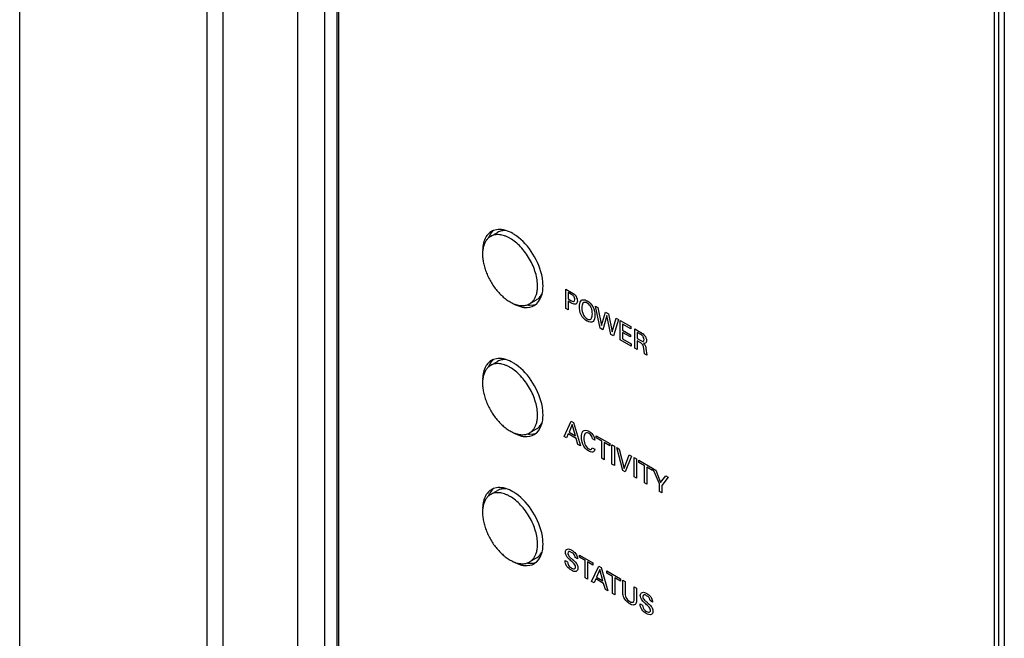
# Model space of a CAD drawing. Header units: inches. Extents: x 0 to 34, y 0 to 22.
# Tile 82 of 88: x 25.711 to 26.334, y 17.457 to 17.848. Entities that reach past the tile are written whole.
import ezdxf

# ---------------------------------------------------------------- set-up
doc = ezdxf.new("R2010")
doc.units = ezdxf.units.IN
doc.header["$LTSCALE"] = 1.87
doc.header["$MEASUREMENT"] = 0
doc.layers.get('0').update_dxf_attribs({"linetype": 'CONTINUOUS'})
doc.layers.add('02___PRT_ALL_AXES', color=7, linetype='CONTINUOUS')

msp = doc.modelspace()

# ---------------------------------------------------------------- linework, layer by layer
at = {"color": 7, "linetype": 'CONTINUOUS'}
for p, q in [((25.71115, 16.90491), (25.71115, 18.66843)), ((25.82946, 18.55391), (25.82946, 16.77431)), ((25.83991, 16.76828), (25.83991, 18.54788)), ((25.88723, 16.98791), (25.88723, 18.33003)), ((25.90394, 18.32039), (25.90394, 16.97826)), ((25.91194, 16.98072), (25.91194, 18.31577)), ((25.91277, 18.31529), (25.91277, 16.98521)), ((26.32798, 16.74547), (26.32798, 18.07555)), ((26.33064, 16.747), (26.33064, 18.07402)), ((26.33412, 18.07201), (26.33412, 16.73696)), ((26.00907, 17.71112), (26.01349, 17.71367)), ((26.03369, 17.66847), (26.03811, 17.67102)), ((26.00907, 17.62948), (26.01349, 17.63203)), ((26.03369, 17.58682), (26.03811, 17.58938)), ((26.00907, 17.54783), (26.01349, 17.55038)), ((26.03369, 17.50518), (26.03811, 17.50773))]:
    msp.add_line(p, q, dxfattribs=at)
at = {"color": 40, "linetype": 'CONTINUOUS'}
for p, q in [((26.05674, 17.66551), (26.05674, 17.67778)), ((26.05674, 17.67778), (26.0603, 17.67573)), ((26.05821, 17.67556), (26.05821, 17.67154)), ((26.06027, 17.67437), (26.05821, 17.67556)), ((26.05821, 17.67154), (26.05996, 17.67053)), ((26.05821, 17.67012), (26.05821, 17.66466)), ((26.05993, 17.66912), (26.05821, 17.67012)), ((26.05821, 17.66466), (26.05674, 17.66551)), ((26.07845, 17.65297), (26.07543, 17.66699)), ((26.07543, 17.66699), (26.07701, 17.66608)), ((26.07701, 17.66608), (26.0793, 17.65466)), ((26.0793, 17.65466), (26.08184, 17.66329)), ((26.08184, 17.66329), (26.08366, 17.66224)), ((26.08366, 17.66224), (26.08606, 17.65067)), ((26.08268, 17.66102), (26.08004, 17.65206)), ((26.08513, 17.64911), (26.08268, 17.66102)), ((26.08606, 17.65067), (26.08848, 17.65946)), ((26.08992, 17.65862), (26.08677, 17.64817)), ((26.08848, 17.65946), (26.08992, 17.65862)), ((26.09117, 17.64563), (26.09117, 17.65791)), ((26.09117, 17.65791), (26.09784, 17.65405)), ((26.09264, 17.65561), (26.09264, 17.65179)), ((26.09784, 17.65261), (26.09264, 17.65561)), ((26.08004, 17.65206), (26.07845, 17.65297)), ((26.08677, 17.64817), (26.08513, 17.64911)), ((26.09264, 17.65179), (26.09758, 17.64893)), ((26.09264, 17.65036), (26.09264, 17.64628)), ((26.09758, 17.6475), (26.09264, 17.65036)), ((26.09758, 17.64893), (26.09758, 17.6475)), ((26.09784, 17.65405), (26.09784, 17.65261)), ((26.10031, 17.64035), (26.10031, 17.65262)), ((26.10031, 17.65262), (26.10411, 17.65043)), ((26.10174, 17.65037), (26.10174, 17.64651)), ((26.10407, 17.64903), (26.10174, 17.65037)), ((26.09795, 17.64171), (26.09117, 17.64563)), ((26.09264, 17.64628), (26.09795, 17.64321)), ((26.09795, 17.64321), (26.09795, 17.64171)), ((26.10174, 17.64651), (26.10407, 17.64517)), ((26.10177, 17.64505), (26.10177, 17.63951)), ((26.10363, 17.64398), (26.10177, 17.64505)), ((26.10407, 17.64517), (26.10547, 17.64463)), ((26.10177, 17.63951), (26.10031, 17.64035)), ((26.10644, 17.63681), (26.10595, 17.64034)), ((26.10801, 17.6359), (26.10644, 17.63681)), ((26.10735, 17.64015), (26.10801, 17.6359)), ((26.05557, 17.58453), (26.06005, 17.59422)), ((26.06005, 17.59422), (26.06163, 17.59331)), ((26.06163, 17.59331), (26.06592, 17.57855)), ((26.06077, 17.59212), (26.05871, 17.58729)), ((26.05871, 17.58729), (26.06273, 17.58497)), ((26.06273, 17.58497), (26.06077, 17.59212)), ((26.05709, 17.58365), (26.05557, 17.58453)), ((26.05824, 17.58619), (26.05709, 17.58365)), ((26.06317, 17.58334), (26.05824, 17.58619)), ((26.06432, 17.57948), (26.06317, 17.58334)), ((26.07506, 17.58224), (26.07348, 17.58315)), ((26.07592, 17.58361), (26.07592, 17.58506)), ((26.07592, 17.58506), (26.0845, 17.5801)), ((26.07948, 17.58156), (26.07592, 17.58361)), ((26.07948, 17.57073), (26.07948, 17.58156)), ((26.08094, 17.58072), (26.08094, 17.56988)), ((26.0845, 17.57866), (26.08094, 17.58072)), ((26.0845, 17.5801), (26.0845, 17.57866)), ((26.06592, 17.57855), (26.06432, 17.57948)), ((26.07341, 17.57746), (26.07503, 17.57653)), ((26.0859, 17.56702), (26.0859, 17.57929)), ((26.0859, 17.57929), (26.08738, 17.57844)), ((26.08738, 17.57844), (26.08738, 17.56617)), ((26.09269, 17.5631), (26.08891, 17.57756)), ((26.08891, 17.57756), (26.09054, 17.57661)), ((26.09054, 17.57661), (26.09356, 17.56438)), ((26.08094, 17.56988), (26.07948, 17.57073)), ((26.09356, 17.56438), (26.09674, 17.57303)), ((26.09823, 17.57218), (26.09431, 17.56216)), ((26.09674, 17.57303), (26.09823, 17.57218)), ((26.09983, 17.55898), (26.09983, 17.57126)), ((26.09983, 17.57126), (26.1013, 17.57041)), ((26.1013, 17.57041), (26.1013, 17.55813)), ((26.10294, 17.56801), (26.10294, 17.56946)), ((26.10294, 17.56946), (26.11152, 17.5645)), ((26.1065, 17.56596), (26.10294, 17.56801)), ((26.08738, 17.56617), (26.0859, 17.56702)), ((26.09431, 17.56216), (26.09269, 17.5631)), ((26.1065, 17.55513), (26.1065, 17.56596)), ((26.10796, 17.56512), (26.10796, 17.55429)), ((26.11152, 17.56306), (26.10796, 17.56512)), ((26.11152, 17.5645), (26.11152, 17.56306)), ((26.11588, 17.55454), (26.11173, 17.56438)), ((26.11173, 17.56438), (26.11355, 17.56333)), ((26.11355, 17.56333), (26.11669, 17.5555)), ((26.1013, 17.55813), (26.09983, 17.55898)), ((26.10796, 17.55429), (26.1065, 17.55513)), ((26.11669, 17.5555), (26.11987, 17.55968)), ((26.12152, 17.55873), (26.11737, 17.5536)), ((26.11987, 17.55968), (26.12152, 17.55873)), ((26.11588, 17.54971), (26.11588, 17.55454)), ((26.11737, 17.54885), (26.11588, 17.54971)), ((26.11737, 17.5536), (26.11737, 17.54885)), ((26.05627, 17.50607), (26.0578, 17.50519)), ((26.0641, 17.50718), (26.06257, 17.50806)), ((26.06528, 17.50811), (26.06528, 17.50955)), ((26.06528, 17.50955), (26.07387, 17.5046)), ((26.06884, 17.50605), (26.06528, 17.50811)), ((26.06884, 17.49522), (26.06884, 17.50605)), ((26.0703, 17.50521), (26.0703, 17.49438)), ((26.07387, 17.50315), (26.0703, 17.50521)), ((26.073, 17.49282), (26.07748, 17.50251)), ((26.07387, 17.5046), (26.07387, 17.50315)), ((26.0782, 17.50041), (26.07614, 17.49559)), ((26.07748, 17.50251), (26.07905, 17.5016)), ((26.08016, 17.49327), (26.0782, 17.50041)), ((26.07905, 17.5016), (26.08335, 17.48685)), ((26.08271, 17.49805), (26.08271, 17.49949)), ((26.08271, 17.49949), (26.09129, 17.49454)), ((26.0703, 17.49438), (26.06884, 17.49522)), ((26.07567, 17.49448), (26.07452, 17.49195)), ((26.0806, 17.49163), (26.07567, 17.49448)), ((26.07614, 17.49559), (26.08016, 17.49327)), ((26.08627, 17.49599), (26.08271, 17.49805)), ((26.08627, 17.48516), (26.08627, 17.49599)), ((26.08773, 17.49515), (26.08773, 17.48432)), ((26.09129, 17.49309), (26.08773, 17.49515)), ((26.09129, 17.49454), (26.09129, 17.49309)), ((26.09277, 17.4862), (26.09277, 17.49368)), ((26.09277, 17.49368), (26.09424, 17.49283)), ((26.09424, 17.49283), (26.09424, 17.48523)), ((26.07452, 17.49195), (26.073, 17.49282)), ((26.08175, 17.48777), (26.0806, 17.49163)), ((26.08335, 17.48685), (26.08175, 17.48777)), ((26.10001, 17.48197), (26.10001, 17.4895)), ((26.10001, 17.4895), (26.10144, 17.48868)), ((26.10144, 17.48868), (26.10144, 17.48111)), ((26.08773, 17.48432), (26.08627, 17.48516)), ((26.11152, 17.4798), (26.10999, 17.48068)), ((26.10369, 17.47869), (26.10522, 17.47781))]:
    msp.add_line(p, q, dxfattribs=at)
at = {"color": 7, "linetype": 'CONTINUOUS'}
for centre, radius, start, end in [((26.0132, 17.70397), 0.00825, 120.00898, 129.45946), ((26.00986, 17.68995), 0.02304, 59.99824, 60.26656), ((26.02955, 17.67566), 0.0083, 290.82255, 299.97079), ((26.0132, 17.62233), 0.00825, 120.00898, 129.45946), ((26.00986, 17.6083), 0.02304, 59.99824, 60.26656), ((26.02955, 17.59401), 0.0083, 290.82255, 299.97079), ((26.0132, 17.54068), 0.00825, 120.00898, 129.45946), ((26.00986, 17.52666), 0.02304, 59.99824, 60.26656), ((26.02955, 17.51236), 0.0083, 290.82255, 299.97079)]:
    msp.add_arc(centre, radius, start, end, dxfattribs=at)
for points, knots in [([(26.02129, 17.70996), (26.02074, 17.71027), (26.01963, 17.71084), (26.01796, 17.71152), (26.01631, 17.71199), (26.01471, 17.71225), (26.01316, 17.7123), (26.0117, 17.71214), (26.01032, 17.71175), (26.00947, 17.71135), (26.00907, 17.71112)], [0, 0, 0, 0, 0.148412, 0.289211, 0.42234, 0.548225, 0.667618, 0.781644, 0.891826, 1, 1, 1, 1]), ([(26.01873, 17.7148), (26.01826, 17.71483), (26.01732, 17.71484), (26.01595, 17.71465), (26.01466, 17.71427), (26.01387, 17.71389), (26.01349, 17.71367)], [0, 0, 0, 0, 0.262897, 0.515024, 0.759504, 1, 1, 1, 1]), ([(26.00795, 17.71035), (26.00769, 17.71013), (26.00718, 17.70966), (26.00626, 17.70858), (26.0053, 17.70697), (26.0045, 17.70473), (26.00403, 17.70221), (26.00392, 17.69945), (26.00414, 17.6965), (26.0047, 17.69342), (26.0056, 17.69027), (26.0068, 17.68711), (26.00829, 17.684), (26.01003, 17.68101), (26.012, 17.67819), (26.01416, 17.6756), (26.01646, 17.67329), (26.01885, 17.6713), (26.02053, 17.67018), (26.02138, 17.66969)], [0, 0, 0, 0, 0.021376, 0.043224, 0.088928, 0.138225, 0.191693, 0.249492, 0.311444, 0.377101, 0.445818, 0.5168, 0.589155, 0.661931, 0.734163, 0.80491, 0.87329, 0.938531, 1, 1, 1, 1]), ([(26.03879, 17.6795), (26.03881, 17.68088), (26.03858, 17.68376), (26.0376, 17.68811), (26.036, 17.69252), (26.03384, 17.69682), (26.03122, 17.70086), (26.02822, 17.70448), (26.02495, 17.70754), (26.02258, 17.70921), (26.02138, 17.7099)], [0, 0, 0, 0, 0.113698, 0.236608, 0.366187, 0.499289, 0.632484, 0.762344, 0.885707, 1, 1, 1, 1]), ([(26.03369, 17.66847), (26.03421, 17.66877), (26.03518, 17.66948), (26.03642, 17.67087), (26.03741, 17.67255), (26.03788, 17.6738), (26.03808, 17.67445)], [0, 0, 0, 0, 0.233888, 0.474775, 0.728672, 1, 1, 1, 1]), ([(26.03808, 17.67445), (26.03831, 17.67524), (26.03867, 17.67691), (26.03878, 17.67862), (26.03879, 17.6795)], [0, 0, 0, 0, 0.480751, 1, 1, 1, 1]), ([(26.03811, 17.67102), (26.03847, 17.67123), (26.03916, 17.6717), (26.04009, 17.67256), (26.04091, 17.67358), (26.04137, 17.67433), (26.04158, 17.67473)], [0, 0, 0, 0, 0.241387, 0.486371, 0.738282, 1, 1, 1, 1]), ([(26.02138, 17.66969), (26.02234, 17.66914), (26.02381, 17.66842), (26.02582, 17.66777), (26.02726, 17.66745), (26.02866, 17.6673), (26.03001, 17.66732), (26.03129, 17.66751), (26.03211, 17.66776), (26.0325, 17.6679)], [0, 0, 0, 0, 0.285918, 0.418982, 0.545557, 0.666112, 0.781343, 0.892227, 1, 1, 1, 1]), ([(26.02129, 17.62831), (26.02074, 17.62862), (26.01963, 17.62919), (26.01796, 17.62987), (26.01631, 17.63035), (26.01471, 17.63061), (26.01316, 17.63066), (26.0117, 17.63049), (26.01032, 17.63011), (26.00947, 17.62971), (26.00907, 17.62948)], [0, 0, 0, 0, 0.148412, 0.289211, 0.42234, 0.548225, 0.667618, 0.781644, 0.891826, 1, 1, 1, 1]), ([(26.01873, 17.63316), (26.01826, 17.63319), (26.01732, 17.63319), (26.01595, 17.633), (26.01466, 17.63262), (26.01387, 17.63224), (26.01349, 17.63203)], [0, 0, 0, 0, 0.262897, 0.515024, 0.759504, 1, 1, 1, 1]), ([(26.00795, 17.6287), (26.00769, 17.62848), (26.00718, 17.62801), (26.00626, 17.62693), (26.0053, 17.62532), (26.0045, 17.62309), (26.00403, 17.62056), (26.00392, 17.6178), (26.00414, 17.61485), (26.0047, 17.61177), (26.0056, 17.60862), (26.0068, 17.60546), (26.00829, 17.60235), (26.01003, 17.59936), (26.012, 17.59654), (26.01416, 17.59395), (26.01646, 17.59164), (26.01885, 17.58965), (26.02053, 17.58853), (26.02138, 17.58804)], [0, 0, 0, 0, 0.021376, 0.043224, 0.088928, 0.138225, 0.191693, 0.249492, 0.311444, 0.377101, 0.445818, 0.5168, 0.589155, 0.661931, 0.734163, 0.80491, 0.87329, 0.938531, 1, 1, 1, 1]), ([(26.03879, 17.59786), (26.03881, 17.59924), (26.03858, 17.60211), (26.0376, 17.60646), (26.036, 17.61087), (26.03384, 17.61518), (26.03122, 17.61922), (26.02822, 17.62284), (26.02495, 17.6259), (26.02258, 17.62756), (26.02138, 17.62826)], [0, 0, 0, 0, 0.113698, 0.236608, 0.366187, 0.499289, 0.632484, 0.762344, 0.885707, 1, 1, 1, 1]), ([(26.03369, 17.58682), (26.03421, 17.58712), (26.03518, 17.58784), (26.03642, 17.58922), (26.03741, 17.5909), (26.03788, 17.59215), (26.03808, 17.59281)], [0, 0, 0, 0, 0.233888, 0.474775, 0.728672, 1, 1, 1, 1]), ([(26.03808, 17.59281), (26.03831, 17.59359), (26.03867, 17.59527), (26.03878, 17.59697), (26.03879, 17.59786)], [0, 0, 0, 0, 0.480751, 1, 1, 1, 1]), ([(26.03811, 17.58938), (26.03847, 17.58958), (26.03916, 17.59005), (26.04009, 17.59092), (26.04091, 17.59193), (26.04137, 17.59268), (26.04158, 17.59308)], [0, 0, 0, 0, 0.241387, 0.486371, 0.738282, 1, 1, 1, 1]), ([(26.02138, 17.58804), (26.02234, 17.58749), (26.02381, 17.58678), (26.02582, 17.58612), (26.02726, 17.5858), (26.02866, 17.58565), (26.03001, 17.58568), (26.03129, 17.58587), (26.03211, 17.58611), (26.0325, 17.58626)], [0, 0, 0, 0, 0.285918, 0.418982, 0.545557, 0.666112, 0.781343, 0.892227, 1, 1, 1, 1]), ([(26.02129, 17.54666), (26.02074, 17.54698), (26.01963, 17.54755), (26.01796, 17.54823), (26.01631, 17.5487), (26.01471, 17.54896), (26.01316, 17.54901), (26.0117, 17.54884), (26.01032, 17.54846), (26.00947, 17.54806), (26.00907, 17.54783)], [0, 0, 0, 0, 0.148412, 0.289211, 0.42234, 0.548225, 0.667618, 0.781644, 0.891826, 1, 1, 1, 1]), ([(26.01873, 17.55151), (26.01826, 17.55154), (26.01732, 17.55154), (26.01595, 17.55136), (26.01466, 17.55098), (26.01387, 17.5506), (26.01349, 17.55038)], [0, 0, 0, 0, 0.262897, 0.515024, 0.759504, 1, 1, 1, 1]), ([(26.00795, 17.54705), (26.00769, 17.54684), (26.00718, 17.54637), (26.00626, 17.54529), (26.0053, 17.54368), (26.0045, 17.54144), (26.00403, 17.53892), (26.00392, 17.53615), (26.00414, 17.5332), (26.0047, 17.53012), (26.0056, 17.52697), (26.0068, 17.52381), (26.00829, 17.52071), (26.01003, 17.51772), (26.012, 17.5149), (26.01416, 17.51231), (26.01646, 17.50999), (26.01885, 17.50801), (26.02053, 17.50689), (26.02138, 17.5064)], [0, 0, 0, 0, 0.021376, 0.043224, 0.088928, 0.138225, 0.191693, 0.249492, 0.311444, 0.377101, 0.445818, 0.5168, 0.589155, 0.661931, 0.734163, 0.80491, 0.87329, 0.938531, 1, 1, 1, 1]), ([(26.03879, 17.51621), (26.03881, 17.51759), (26.03858, 17.52047), (26.0376, 17.52481), (26.036, 17.52922), (26.03384, 17.53353), (26.03122, 17.53757), (26.02822, 17.54119), (26.02495, 17.54425), (26.02258, 17.54591), (26.02138, 17.54661)], [0, 0, 0, 0, 0.113698, 0.236608, 0.366187, 0.499289, 0.632484, 0.762344, 0.885707, 1, 1, 1, 1]), ([(26.03808, 17.51116), (26.03831, 17.51194), (26.03867, 17.51362), (26.03878, 17.51532), (26.03879, 17.51621)], [0, 0, 0, 0, 0.480751, 1, 1, 1, 1]), ([(26.02138, 17.5064), (26.02234, 17.50584), (26.02381, 17.50513), (26.02582, 17.50447), (26.02726, 17.50416), (26.02866, 17.50401), (26.03001, 17.50403), (26.03129, 17.50422), (26.03211, 17.50446), (26.0325, 17.50461)], [0, 0, 0, 0, 0.285918, 0.418982, 0.545557, 0.666112, 0.781343, 0.892227, 1, 1, 1, 1]), ([(26.03369, 17.50518), (26.03421, 17.50547), (26.03518, 17.50619), (26.03642, 17.50758), (26.03741, 17.50925), (26.03788, 17.5105), (26.03808, 17.51116)], [0, 0, 0, 0, 0.233888, 0.474775, 0.728672, 1, 1, 1, 1]), ([(26.03811, 17.50773), (26.03847, 17.50794), (26.03916, 17.50841), (26.04009, 17.50927), (26.04091, 17.51028), (26.04137, 17.51104), (26.04158, 17.51143)], [0, 0, 0, 0, 0.241387, 0.486371, 0.738282, 1, 1, 1, 1])]:
    msp.add_open_spline(points, degree=3, knots=knots, dxfattribs=at)
at = {"color": 40, "linetype": 'CONTINUOUS'}
for points, knots in [([(26.06242, 17.6712), (26.06242, 17.67184), (26.06185, 17.67351), (26.06073, 17.6741), (26.06027, 17.67437)], [0, 0, 0, 0, 0.545554, 1, 1, 1, 1]), ([(26.06314, 17.66832), (26.063, 17.66824), (26.06211, 17.66792), (26.06086, 17.66858), (26.05993, 17.66912)], [0, 0, 0, 0, 0.177555, 1, 1, 1, 1]), ([(26.05996, 17.67053), (26.0605, 17.67022), (26.06175, 17.66945), (26.06242, 17.67052), (26.06242, 17.6712)], [0, 0, 0, 0, 0.475527, 1, 1, 1, 1]), ([(26.06531, 17.66661), (26.06531, 17.66699), (26.06538, 17.66868), (26.06589, 17.67019), (26.06668, 17.67072)], [0, 0, 0, 0, 0.221503, 1, 1, 1, 1]), ([(26.06668, 17.67072), (26.06694, 17.67089), (26.06795, 17.67128), (26.06931, 17.67085), (26.07023, 17.67032)], [0, 0, 0, 0, 0.292648, 1, 1, 1, 1]), ([(26.07025, 17.66888), (26.06924, 17.66946), (26.06702, 17.66951), (26.06686, 17.667), (26.06686, 17.66582)], [0, 0, 0, 0, 0.496676, 1, 1, 1, 1]), ([(26.07023, 17.67032), (26.07149, 17.66959), (26.07445, 17.66671), (26.07503, 17.66286), (26.07503, 17.66121)], [0, 0, 0, 0, 0.467303, 1, 1, 1, 1]), ([(26.07347, 17.66212), (26.07347, 17.66332), (26.07333, 17.66595), (26.07118, 17.66834), (26.07025, 17.66888)], [0, 0, 0, 0, 0.525949, 1, 1, 1, 1]), ([(26.07011, 17.6575), (26.06874, 17.65829), (26.06573, 17.66136), (26.06531, 17.66508), (26.06531, 17.66661)], [0, 0, 0, 0, 0.507776, 1, 1, 1, 1]), ([(26.07503, 17.66121), (26.07503, 17.65965), (26.0746, 17.65637), (26.07153, 17.65668), (26.07011, 17.6575)], [0, 0, 0, 0, 0.485902, 1, 1, 1, 1]), ([(26.07251, 17.65868), (26.07273, 17.65886), (26.07332, 17.65976), (26.07347, 17.66112), (26.07347, 17.66212)], [0, 0, 0, 0, 0.282049, 1, 1, 1, 1]), ([(26.10619, 17.64582), (26.10619, 17.64648), (26.10559, 17.64814), (26.1045, 17.64878), (26.10407, 17.64903)], [0, 0, 0, 0, 0.570306, 1, 1, 1, 1]), ([(26.10411, 17.65043), (26.10428, 17.65033), (26.10511, 17.64985), (26.10599, 17.64918), (26.10656, 17.64844)], [0, 0, 0, 0, 0.200395, 1, 1, 1, 1]), ([(26.10595, 17.64034), (26.10589, 17.64102), (26.10566, 17.64275), (26.10423, 17.64363), (26.10363, 17.64398)], [0, 0, 0, 0, 0.479382, 1, 1, 1, 1]), ([(26.10547, 17.64463), (26.10554, 17.64464), (26.10597, 17.64474), (26.10619, 17.6453), (26.10619, 17.64582)], [0, 0, 0, 0, 0.153767, 1, 1, 1, 1]), ([(26.10573, 17.64344), (26.10615, 17.64308), (26.1071, 17.64205), (26.1073, 17.64075), (26.10735, 17.64015)], [0, 0, 0, 0, 0.463311, 1, 1, 1, 1]), ([(26.06659, 17.58417), (26.06659, 17.58561), (26.06698, 17.5887), (26.06984, 17.58874), (26.07125, 17.58793)], [0, 0, 0, 0, 0.469806, 1, 1, 1, 1]), ([(26.07119, 17.5866), (26.07022, 17.58716), (26.06824, 17.58674), (26.06817, 17.5844), (26.06817, 17.58328)], [0, 0, 0, 0, 0.499667, 1, 1, 1, 1]), ([(26.07348, 17.58315), (26.07342, 17.58361), (26.0731, 17.58506), (26.07187, 17.58621), (26.07119, 17.5866)], [0, 0, 0, 0, 0.355952, 1, 1, 1, 1]), ([(26.07125, 17.58793), (26.07207, 17.58745), (26.07394, 17.58604), (26.07498, 17.58336), (26.07506, 17.58224)], [0, 0, 0, 0, 0.468951, 1, 1, 1, 1]), ([(26.07105, 17.57541), (26.06969, 17.5762), (26.06692, 17.57943), (26.06659, 17.5828), (26.06659, 17.58417)], [0, 0, 0, 0, 0.536101, 1, 1, 1, 1]), ([(26.06817, 17.58328), (26.06817, 17.58216), (26.06826, 17.57974), (26.07025, 17.57726), (26.07117, 17.57673)], [0, 0, 0, 0, 0.512355, 1, 1, 1, 1]), ([(26.07503, 17.57653), (26.07494, 17.57557), (26.07383, 17.5742), (26.07195, 17.57489), (26.07105, 17.57541)], [0, 0, 0, 0, 0.497269, 1, 1, 1, 1]), ([(26.05641, 17.51133), (26.05641, 17.51236), (26.05752, 17.51393), (26.05951, 17.51313), (26.06046, 17.51257)], [0, 0, 0, 0, 0.483091, 1, 1, 1, 1]), ([(26.06033, 17.51122), (26.05973, 17.51157), (26.05855, 17.51209), (26.05797, 17.51113), (26.05797, 17.51059)], [0, 0, 0, 0, 0.559979, 1, 1, 1, 1]), ([(26.06046, 17.51257), (26.06068, 17.51245), (26.06173, 17.51178), (26.06287, 17.5107), (26.06345, 17.50964)], [0, 0, 0, 0, 0.201693, 1, 1, 1, 1]), ([(26.05689, 17.50323), (26.05674, 17.50352), (26.05635, 17.50451), (26.05627, 17.50546), (26.05627, 17.50607)], [0, 0, 0, 0, 0.303837, 1, 1, 1, 1]), ([(26.0604, 17.50552), (26.06005, 17.50582), (26.05908, 17.50667), (26.05806, 17.50754), (26.05752, 17.50828)], [0, 0, 0, 0, 0.358342, 1, 1, 1, 1]), ([(26.05797, 17.51059), (26.05797, 17.50994), (26.05877, 17.50856), (26.0596, 17.50791), (26.05989, 17.50767)], [0, 0, 0, 0, 0.659784, 1, 1, 1, 1]), ([(26.05989, 17.50767), (26.06039, 17.50723), (26.06155, 17.50622), (26.06275, 17.50516), (26.06332, 17.5044)], [0, 0, 0, 0, 0.433392, 1, 1, 1, 1]), ([(26.06257, 17.50806), (26.06254, 17.50866), (26.06193, 17.51022), (26.06083, 17.51093), (26.06033, 17.51122)], [0, 0, 0, 0, 0.498676, 1, 1, 1, 1]), ([(26.06285, 17.50204), (26.06285, 17.50284), (26.06173, 17.50447), (26.06074, 17.50523), (26.0604, 17.50552)], [0, 0, 0, 0, 0.667519, 1, 1, 1, 1]), ([(26.06018, 17.49994), (26.05994, 17.50008), (26.05877, 17.50081), (26.05746, 17.50205), (26.05689, 17.50323)], [0, 0, 0, 0, 0.208322, 1, 1, 1, 1]), ([(26.0578, 17.50519), (26.05782, 17.50465), (26.05805, 17.50293), (26.05959, 17.50172), (26.06036, 17.50128)], [0, 0, 0, 0, 0.373029, 1, 1, 1, 1]), ([(26.06438, 17.50134), (26.06438, 17.50034), (26.06343, 17.4985), (26.06127, 17.49931), (26.06018, 17.49994)], [0, 0, 0, 0, 0.443269, 1, 1, 1, 1]), ([(26.06036, 17.50128), (26.06109, 17.50085), (26.06243, 17.50042), (26.06285, 17.50157), (26.06285, 17.50204)], [0, 0, 0, 0, 0.643403, 1, 1, 1, 1]), ([(26.06332, 17.5044), (26.06354, 17.5041), (26.06416, 17.5031), (26.06438, 17.50197), (26.06438, 17.50134)], [0, 0, 0, 0, 0.325084, 1, 1, 1, 1]), ([(26.09339, 17.48275), (26.0933, 17.48295), (26.09282, 17.48415), (26.09277, 17.48531), (26.09277, 17.4862)], [0, 0, 0, 0, 0.164766, 1, 1, 1, 1]), ([(26.09714, 17.47863), (26.09685, 17.4788), (26.09547, 17.47971), (26.09402, 17.48134), (26.09339, 17.48275)], [0, 0, 0, 0, 0.208386, 1, 1, 1, 1]), ([(26.09424, 17.48523), (26.09424, 17.48495), (26.09427, 17.48417), (26.09447, 17.48329), (26.09471, 17.48275)], [0, 0, 0, 0, 0.368832, 1, 1, 1, 1]), ([(26.09714, 17.48014), (26.09807, 17.4796), (26.0999, 17.47938), (26.10001, 17.48126), (26.10001, 17.48197)], [0, 0, 0, 0, 0.604343, 1, 1, 1, 1]), ([(26.10144, 17.48111), (26.10144, 17.4809), (26.10143, 17.47977), (26.10108, 17.47879), (26.10057, 17.47835)], [0, 0, 0, 0, 0.179405, 1, 1, 1, 1]), ([(26.10383, 17.48395), (26.10383, 17.48498), (26.10494, 17.48655), (26.10692, 17.48575), (26.10788, 17.4852)], [0, 0, 0, 0, 0.483156, 1, 1, 1, 1]), ([(26.10782, 17.47814), (26.10747, 17.47844), (26.1065, 17.47929), (26.10548, 17.48016), (26.10494, 17.4809)], [0, 0, 0, 0, 0.358551, 1, 1, 1, 1]), ([(26.10775, 17.48384), (26.10715, 17.48419), (26.10597, 17.48471), (26.10539, 17.48376), (26.10539, 17.48321)], [0, 0, 0, 0, 0.56004, 1, 1, 1, 1]), ([(26.10539, 17.48321), (26.10539, 17.48256), (26.10619, 17.48118), (26.10702, 17.48053), (26.10731, 17.48029)], [0, 0, 0, 0, 0.659548, 1, 1, 1, 1]), ([(26.10999, 17.48068), (26.10996, 17.48128), (26.10935, 17.48284), (26.10826, 17.48355), (26.10775, 17.48384)], [0, 0, 0, 0, 0.498537, 1, 1, 1, 1]), ([(26.10788, 17.4852), (26.1081, 17.48507), (26.10915, 17.48441), (26.1103, 17.48332), (26.11087, 17.48226)], [0, 0, 0, 0, 0.201998, 1, 1, 1, 1]), ([(26.10057, 17.47835), (26.10033, 17.47814), (26.09936, 17.47769), (26.09803, 17.47812), (26.09714, 17.47863)], [0, 0, 0, 0, 0.306153, 1, 1, 1, 1]), ([(26.1043, 17.47585), (26.10416, 17.47614), (26.10377, 17.47713), (26.10369, 17.47808), (26.10369, 17.47869)], [0, 0, 0, 0, 0.303837, 1, 1, 1, 1]), ([(26.1076, 17.47255), (26.10736, 17.4727), (26.10619, 17.47343), (26.10488, 17.47467), (26.1043, 17.47585)], [0, 0, 0, 0, 0.208296, 1, 1, 1, 1]), ([(26.10522, 17.47781), (26.10524, 17.47727), (26.10547, 17.47555), (26.10701, 17.47435), (26.10778, 17.4739)], [0, 0, 0, 0, 0.373095, 1, 1, 1, 1]), ([(26.10731, 17.48029), (26.10781, 17.47985), (26.10897, 17.47884), (26.11017, 17.47778), (26.11074, 17.47702)], [0, 0, 0, 0, 0.433658, 1, 1, 1, 1]), ([(26.10778, 17.4739), (26.10851, 17.47347), (26.10985, 17.47304), (26.11027, 17.47418), (26.11027, 17.47465)], [0, 0, 0, 0, 0.64346, 1, 1, 1, 1]), ([(26.11027, 17.47465), (26.11027, 17.47546), (26.10915, 17.47709), (26.10816, 17.47785), (26.10782, 17.47814)], [0, 0, 0, 0, 0.667512, 1, 1, 1, 1]), ([(26.11074, 17.47702), (26.11096, 17.47672), (26.11158, 17.47572), (26.1118, 17.47459), (26.1118, 17.47396)], [0, 0, 0, 0, 0.325331, 1, 1, 1, 1]), ([(26.1118, 17.47396), (26.1118, 17.47296), (26.11086, 17.47112), (26.10869, 17.47193), (26.1076, 17.47255)], [0, 0, 0, 0, 0.443284, 1, 1, 1, 1])]:
    msp.add_open_spline(points, degree=3, knots=knots, dxfattribs=at)
for points in [[(26.0603, 17.67573), (26.06131, 17.67514), (26.06252, 17.67432), (26.0632, 17.67307)], [(26.06398, 17.67023), (26.06398, 17.66937), (26.06367, 17.66863), (26.06314, 17.66832)], [(26.0632, 17.67307), (26.06371, 17.67216), (26.06398, 17.67108), (26.06398, 17.67023)], [(26.06686, 17.66582), (26.06686, 17.66448), (26.06707, 17.66287), (26.0678, 17.6614)], [(26.0678, 17.6614), (26.06833, 17.66033), (26.06931, 17.65941), (26.07016, 17.65892)], [(26.07016, 17.65892), (26.07101, 17.65843), (26.07196, 17.65825), (26.07251, 17.65868)], [(26.10698, 17.64352), (26.10665, 17.64332), (26.10619, 17.64333), (26.10573, 17.64344)], [(26.10656, 17.64844), (26.10725, 17.64754), (26.10773, 17.64621), (26.10773, 17.64526)], [(26.10773, 17.64526), (26.10773, 17.64448), (26.10746, 17.6438), (26.10698, 17.64352)], [(26.07117, 17.57673), (26.07178, 17.57638), (26.07247, 17.57621), (26.07289, 17.57647)], [(26.07289, 17.57647), (26.07317, 17.57665), (26.07334, 17.57704), (26.07341, 17.57746)], [(26.05752, 17.50828), (26.05686, 17.50916), (26.05641, 17.51042), (26.05641, 17.51133)], [(26.06345, 17.50964), (26.06388, 17.50885), (26.06406, 17.50794), (26.0641, 17.50718)], [(26.09471, 17.48275), (26.09524, 17.48163), (26.09626, 17.48065), (26.09714, 17.48014)], [(26.10494, 17.4809), (26.10428, 17.48178), (26.10383, 17.48304), (26.10383, 17.48395)], [(26.11087, 17.48226), (26.1113, 17.48147), (26.11148, 17.48056), (26.11152, 17.4798)]]:
    msp.add_open_spline(points, degree=3, dxfattribs=at)
at = {"layer": '02___PRT_ALL_AXES', "color": 7, "linetype": 'CONTINUOUS'}
for p, q in [((26.00868, 17.71364), (26.00746, 17.71253)), ((26.0128, 17.71538), (26.01091, 17.71487)), ((26.04056, 17.67158), (26.04169, 17.67464)), ((26.02489, 17.6678), (26.02854, 17.6665)), ((26.03375, 17.66766), (26.03615, 17.66778)), ((26.03615, 17.66778), (26.03804, 17.66829)), ((26.03803, 17.66833), (26.03946, 17.66984)), ((26.03946, 17.66984), (26.04056, 17.67158)), ((26.00868, 17.63199), (26.00746, 17.63088)), ((26.0128, 17.63374), (26.01091, 17.63323)), ((26.04056, 17.58994), (26.04169, 17.59299)), ((26.03615, 17.58614), (26.03804, 17.58664)), ((26.03803, 17.58668), (26.03946, 17.58819)), ((26.03946, 17.58819), (26.04056, 17.58994)), ((26.02489, 17.58616), (26.02854, 17.58485)), ((26.03375, 17.58601), (26.03615, 17.58614)), ((26.00868, 17.55035), (26.00746, 17.54923)), ((26.0128, 17.55209), (26.01091, 17.55158)), ((26.03803, 17.50504), (26.03946, 17.50655)), ((26.03946, 17.50655), (26.04056, 17.50829)), ((26.04056, 17.50829), (26.04169, 17.51135)), ((26.02489, 17.50451), (26.02854, 17.50321)), ((26.03375, 17.50436), (26.03615, 17.50449)), ((26.03615, 17.50449), (26.03804, 17.505))]:
    msp.add_line(p, q, dxfattribs=at)
for centre, radius, start, end in [((26.02033, 17.70549), 0.0134, 153.93368, 158.46197), ((26.01958, 17.70584), 0.01258, 152.86513, 153.89542), ((26.01414, 17.70642), 0.00905, 119.98476, 127.05462), ((26.01418, 17.70634), 0.00914, 110.9407, 119.94934), ((26.00942, 17.6892), 0.0274, 55.10284, 59.93157), ((26.00984, 17.67926), 0.03248, 6.65266, 9.82771), ((26.036, 17.69097), 0.02569, 238.85186, 239.99454), ((26.03501, 17.68922), 0.02369, 239.94928, 244.71521), ((26.03443, 17.6809), 0.01326, 261.73353, 267.06516), ((26.03213, 17.67526), 0.00911, 300.01128, 310.42046), ((26.01958, 17.6242), 0.01258, 152.86513, 153.89542), ((26.01414, 17.62477), 0.00905, 119.98476, 127.05462), ((26.01418, 17.62469), 0.00914, 110.9407, 119.94934), ((26.00942, 17.60755), 0.0274, 55.10284, 59.93157), ((26.02033, 17.62384), 0.0134, 153.93368, 158.46197), ((26.00984, 17.59761), 0.03248, 6.65266, 9.82771), ((26.036, 17.60932), 0.02569, 238.85186, 239.99454), ((26.03501, 17.60758), 0.02369, 239.94928, 244.71521), ((26.03213, 17.59362), 0.00911, 300.01128, 310.42046), ((26.03443, 17.59925), 0.01326, 261.73353, 267.06516), ((26.01414, 17.54312), 0.00905, 119.98476, 127.05462), ((26.01418, 17.54304), 0.00914, 110.9407, 119.94934), ((26.00942, 17.52591), 0.0274, 55.10284, 59.93157), ((26.02033, 17.5422), 0.0134, 153.93368, 158.46197), ((26.01958, 17.54255), 0.01258, 152.86513, 153.89542), ((26.00984, 17.51597), 0.03248, 6.65266, 9.82771), ((26.036, 17.52767), 0.02569, 238.85186, 239.99454), ((26.03501, 17.52593), 0.02369, 239.94928, 244.71521), ((26.03443, 17.51761), 0.01326, 261.73353, 267.06516), ((26.03213, 17.51197), 0.00911, 300.01128, 310.42046)]:
    msp.add_arc(centre, radius, start, end, dxfattribs=at)
for points, knots in [([(26.00746, 17.71253), (26.00692, 17.71195), (26.00485, 17.7091), (26.00412, 17.70546), (26.00403, 17.70274)], [0, 0, 0, 0, 0.223937, 1, 1, 1, 1]), ([(26.01873, 17.71487), (26.01822, 17.71503), (26.01629, 17.71552), (26.01424, 17.71562), (26.0128, 17.71538)], [0, 0, 0, 0, 0.268742, 1, 1, 1, 1]), ([(26.04184, 17.6848), (26.04091, 17.69016), (26.03671, 17.70032), (26.02945, 17.70865), (26.0251, 17.71168)], [0, 0, 0, 0, 0.505976, 1, 1, 1, 1]), ([(26.04169, 17.67464), (26.04185, 17.67527), (26.04239, 17.67803), (26.04234, 17.68088), (26.04209, 17.68302)], [0, 0, 0, 0, 0.231105, 1, 1, 1, 1]), ([(26.02854, 17.6665), (26.02928, 17.66632), (26.032, 17.66586), (26.03494, 17.66637), (26.03668, 17.66738)], [0, 0, 0, 0, 0.274238, 1, 1, 1, 1]), ([(26.00746, 17.63088), (26.00692, 17.63031), (26.00485, 17.62745), (26.00412, 17.62381), (26.00403, 17.62109)], [0, 0, 0, 0, 0.223937, 1, 1, 1, 1]), ([(26.01873, 17.63322), (26.01822, 17.63338), (26.01629, 17.63387), (26.01424, 17.63397), (26.0128, 17.63374)], [0, 0, 0, 0, 0.268742, 1, 1, 1, 1]), ([(26.04184, 17.60316), (26.04091, 17.60851), (26.03671, 17.61868), (26.02945, 17.627), (26.0251, 17.63003)], [0, 0, 0, 0, 0.505976, 1, 1, 1, 1]), ([(26.04169, 17.59299), (26.04185, 17.59362), (26.04239, 17.59638), (26.04234, 17.59923), (26.04209, 17.60138)], [0, 0, 0, 0, 0.231105, 1, 1, 1, 1]), ([(26.02854, 17.58485), (26.02928, 17.58468), (26.032, 17.58422), (26.03494, 17.58473), (26.03668, 17.58573)], [0, 0, 0, 0, 0.274238, 1, 1, 1, 1]), ([(26.00746, 17.54923), (26.00692, 17.54866), (26.00485, 17.5458), (26.00412, 17.54216), (26.00403, 17.53945)], [0, 0, 0, 0, 0.223937, 1, 1, 1, 1]), ([(26.01873, 17.55158), (26.01822, 17.55173), (26.01629, 17.55222), (26.01424, 17.55233), (26.0128, 17.55209)], [0, 0, 0, 0, 0.268742, 1, 1, 1, 1]), ([(26.04184, 17.52151), (26.04091, 17.52686), (26.03671, 17.53703), (26.02945, 17.54535), (26.0251, 17.54838)], [0, 0, 0, 0, 0.505976, 1, 1, 1, 1]), ([(26.04169, 17.51135), (26.04185, 17.51198), (26.04239, 17.51474), (26.04234, 17.51759), (26.04209, 17.51973)], [0, 0, 0, 0, 0.231105, 1, 1, 1, 1]), ([(26.02854, 17.50321), (26.02928, 17.50303), (26.032, 17.50257), (26.03494, 17.50308), (26.03668, 17.50408)], [0, 0, 0, 0, 0.274238, 1, 1, 1, 1])]:
    msp.add_open_spline(points, degree=3, knots=knots, dxfattribs=at)
for points in [[(26.01092, 17.71484), (26.00987, 17.71395), (26.00902, 17.7128), (26.00839, 17.71158)], [(26.02315, 17.71292), (26.02175, 17.71372), (26.02027, 17.7144), (26.01873, 17.71487)], [(26.01092, 17.63319), (26.00987, 17.6323), (26.00902, 17.63116), (26.00839, 17.62993)], [(26.02315, 17.63127), (26.02175, 17.63207), (26.02027, 17.63275), (26.01873, 17.63322)], [(26.01092, 17.55154), (26.00987, 17.55065), (26.00902, 17.54951), (26.00839, 17.54829)], [(26.02315, 17.54962), (26.02175, 17.55043), (26.02027, 17.55111), (26.01873, 17.55158)]]:
    msp.add_open_spline(points, degree=3, dxfattribs=at)

doc.saveas('drawing.dxf')
